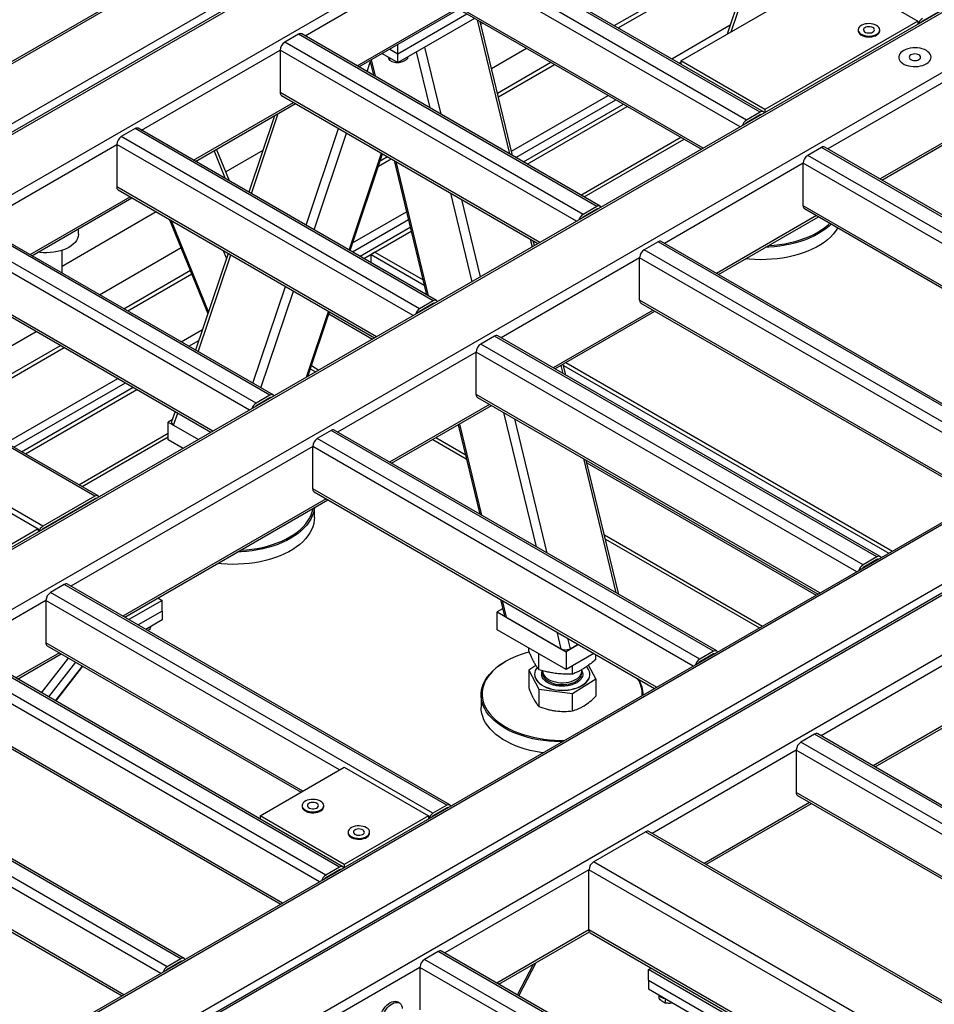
# Model space of a CAD drawing. Header units: millimetres. Extents: x 0 to 841, y 0 to 594.
# Tile 53 of 190: x 682 to 706, y 127 to 153. Entities that reach past the tile are written whole.
import ezdxf

# ---------------------------------------------------------------- set-up
doc = ezdxf.new("R2010")
doc.units = ezdxf.units.MM
doc.layers.add('TRAIT-FORT', color=4, linetype='Continuous', lineweight=25)

msp = doc.modelspace()

# ---------------------------------------------------------------- linework, layer by layer
at = {"layer": 'TRAIT-FORT', "color": 4, "linetype": 'Continuous', "lineweight": 25}
for p, q in [((705.923, 163.81), (659.295, 136.892)), ((703.176, 163.81), (659.295, 138.478)), ((703.004, 163.769), (659.295, 138.536)), ((706.166, 163.728), (659.366, 136.711)), ((659.537, 136.752), (706.166, 163.67)), ((662.285, 136.752), (706.166, 162.084)), ((714.08, 157.334), (670.442, 132.142)), ((714.166, 157.326), (670.528, 132.134)), ((715.54, 156.533), (671.901, 131.341)), ((701.802, 150.328), (693.923, 154.877)), ((701.888, 150.336), (694.008, 154.885)), ((701.438, 150.118), (693.559, 154.667)), ((689.776, 152.343), (693.438, 154.457)), ((701.267, 149.937), (693.438, 154.457)), ((697.945, 152.612), (700.511, 154.094)), ((698.046, 152.554), (700.612, 154.035)), ((699.701, 151.681), (703.741, 154.014)), ((703.741, 154.014), (705.964, 152.731)), ((701.34, 153.615), (700.929, 152.39)), ((701.032, 152.449), (701.41, 153.575)), ((707.459, 153.524), (706.085, 152.731)), ((700.297, 149.377), (693.438, 153.337)), ((693.473, 153.258), (700.247, 149.348)), ((691.15, 151.549), (693.792, 153.075)), ((691.2, 151.52), (693.842, 153.046)), ((692.226, 151.867), (694.054, 152.923)), ((692.226, 151.634), (694.257, 152.806)), ((694.323, 152.768), (695.181, 149.222)), ((695.259, 149.177), (694.401, 152.723)), ((694.484, 152.675), (694.421, 152.638)), ((705.964, 152.731), (701.923, 150.398)), ((705.964, 152.731), (705.964, 152.649)), ((706.095, 152.724), (706.085, 152.73)), ((699.461, 151.738), (701.01, 152.632)), ((704.387, 152.5), (704.387, 152.477)), ((704.958, 152.477), (704.958, 152.5)), ((689.604, 152.384), (689.241, 152.174)), ((697.12, 147.625), (689.241, 152.174)), ((697.484, 147.835), (689.604, 152.384)), ((697.569, 147.844), (689.69, 152.392)), ((685.457, 149.85), (689.119, 151.964)), ((689.119, 151.964), (689.119, 150.844)), ((696.948, 147.444), (689.119, 151.964)), ((692.013, 151.99), (692.226, 151.867)), ((692.226, 151.867), (692.226, 152.112)), ((692.715, 151.917), (693.073, 150.439)), ((692.933, 152.042), (693.361, 150.273)), ((694.701, 151.48), (695.627, 152.015)), ((691.416, 151.396), (691.5, 151.646)), ((691.49, 151.688), (691.584, 151.299)), ((691.524, 151.707), (691.629, 151.273)), ((691.811, 151.873), (692.226, 151.634)), ((692.004, 151.762), (692.004, 151.698)), ((692.226, 151.634), (692.226, 151.867)), ((692.232, 151.638), (692.264, 151.637)), ((692.264, 151.656), (692.264, 151.637)), ((692.486, 151.784), (692.486, 151.736)), ((694.859, 150.831), (696.269, 151.645)), ((699.663, 151.621), (699.701, 151.643)), ((701.923, 150.398), (699.701, 151.681)), ((699.701, 151.681), (699.701, 151.599)), ((707.58, 151.658), (703.59, 149.354)), ((691.206, 151.517), (691.21, 151.526)), ((694.883, 150.728), (696.37, 151.586)), ((728.753, 150.631), (682.124, 123.713)), ((726.005, 150.631), (682.124, 125.299)), ((725.834, 150.59), (682.124, 125.357)), ((695.979, 146.884), (689.119, 150.844)), ((689.155, 150.765), (695.928, 146.855)), ((695.23, 149.295), (697.784, 150.77)), ((695.344, 149.128), (697.986, 150.653)), ((686.831, 149.056), (689.473, 150.582)), ((686.882, 149.027), (689.524, 150.553)), ((695.546, 149.011), (698.188, 150.537)), ((695.647, 148.953), (698.289, 150.478)), ((701.802, 150.328), (701.438, 150.118)), ((701.923, 150.398), (701.923, 150.316)), ((688.967, 150.231), (688.289, 148.215)), ((688.359, 148.175), (689.07, 150.291)), ((701.802, 150.258), (701.438, 150.048)), ((701.812, 150.252), (701.802, 150.258)), ((701.911, 150.311), (701.913, 150.31)), ((707.58, 150.071), (704.964, 148.561)), ((685.286, 149.891), (684.922, 149.681)), ((693.165, 145.342), (685.286, 149.891)), ((693.251, 145.351), (685.372, 149.899)), ((689.804, 147.341), (690.662, 149.895)), ((705.014, 148.532), (707.591, 150.019)), ((692.801, 145.132), (684.922, 149.681)), ((690.013, 147.22), (690.871, 149.775)), ((697.062, 148.137), (699.703, 149.662)), ((697.145, 148.088), (699.787, 149.613)), ((681.139, 147.357), (684.801, 149.471)), ((684.801, 149.471), (684.801, 148.351)), ((692.63, 144.951), (684.801, 149.471)), ((687.678, 148.568), (687.374, 149.312)), ((687.778, 148.51), (687.436, 149.347)), ((688.658, 149.311), (687.681, 148.747)), ((703.418, 149.395), (703.055, 149.185)), ((713.52, 143.563), (703.418, 149.395)), ((713.605, 143.572), (703.504, 149.403)), ((686.926, 149.002), (686.909, 149.043)), ((690.94, 146.684), (691.799, 149.239)), ((690.964, 146.671), (691.823, 149.225)), ((691.713, 148.898), (692.051, 149.093)), ((691.761, 149.042), (691.95, 149.152)), ((692.129, 149.049), (692.987, 145.503)), ((713.156, 143.354), (703.055, 149.185)), ((692.173, 149.023), (693.032, 145.477)), ((702.933, 148.975), (699.271, 146.861)), ((702.933, 147.855), (702.933, 148.975)), ((712.985, 143.173), (702.933, 148.975)), ((691.66, 144.391), (684.801, 148.351)), ((684.837, 148.272), (691.61, 144.362)), ((682.513, 146.563), (685.155, 148.089)), ((682.563, 146.534), (685.205, 148.06)), ((693.618, 148.189), (694.184, 145.848)), ((693.906, 148.023), (694.402, 145.974)), ((697.484, 147.835), (697.12, 147.625)), ((697.484, 147.765), (697.12, 147.555)), ((697.494, 147.759), (697.484, 147.765)), ((712.015, 142.613), (702.933, 147.855)), ((702.969, 147.777), (711.964, 142.584)), ((685.848, 147.689), (683.361, 146.253)), ((686.2, 147.485), (687.212, 145.009)), ((691.026, 146.635), (692.506, 147.49)), ((691.032, 146.872), (692.457, 147.694)), ((703.287, 147.593), (700.645, 146.068)), ((700.695, 146.039), (703.337, 147.564)), ((688.847, 142.849), (680.968, 147.398)), ((688.932, 142.858), (681.053, 147.406)), ((683.789, 147.105), (683.789, 147.242)), ((687.228, 145.056), (686.246, 147.459)), ((691.228, 146.519), (692.556, 147.285)), ((688.312, 142.458), (680.483, 146.978)), ((688.483, 142.639), (680.604, 147.188)), ((691.329, 146.46), (692.58, 147.183)), ((695.726, 146.972), (695.776, 146.767)), ((684.349, 145.504), (686.502, 146.747)), ((695.834, 146.801), (695.803, 146.927)), ((699.1, 146.902), (698.736, 146.692)), ((708.838, 140.861), (698.736, 146.692)), ((709.201, 141.071), (699.1, 146.902)), ((709.287, 141.079), (699.185, 146.91)), ((683.361, 146.074), (683.361, 146.677)), ((687.745, 146.594), (686.887, 144.039)), ((686.956, 143.998), (687.814, 146.553)), ((687.703, 146.469), (687.624, 146.663)), ((691.62, 146.628), (691.519, 146.57)), ((691.519, 146.57), (692.925, 145.758)), ((691.519, 146.351), (691.519, 146.57)), ((691.62, 146.628), (692.893, 145.893)), ((698.615, 146.482), (694.953, 144.368)), ((698.615, 145.362), (698.615, 146.482)), ((708.666, 140.68), (698.615, 146.482)), ((684.99, 145.134), (686.747, 146.148)), ((685.091, 145.075), (686.785, 146.053)), ((720.914, 145.884), (672.094, 117.701)), ((720.914, 145.826), (672.265, 117.742)), ((687.342, 141.898), (680.483, 145.858)), ((680.518, 145.779), (687.291, 141.869)), ((688.401, 143.165), (689.259, 145.719)), ((688.61, 143.044), (689.468, 145.599)), ((693.165, 145.342), (692.801, 145.132)), ((693.165, 145.272), (692.801, 145.062)), ((693.175, 145.266), (693.165, 145.272)), ((707.696, 140.12), (698.615, 145.362)), ((698.65, 145.284), (707.646, 140.091)), ((689.812, 143.324), (690.396, 145.063)), ((689.847, 143.345), (690.42, 145.049)), ((690.403, 144.998), (691.557, 144.332)), ((698.969, 145.1), (696.327, 143.575)), ((696.377, 143.546), (699.019, 145.071)), ((684.225, 140.181), (676.346, 144.73)), ((684.311, 140.19), (676.432, 144.738)), ((679.727, 142.836), (682.672, 144.536)), ((686.505, 144.259), (687.07, 144.585)), ((694.781, 144.409), (694.418, 144.199)), ((704.883, 138.578), (694.781, 144.409)), ((704.969, 138.586), (694.867, 144.418)), ((720.914, 144.24), (675.013, 117.742)), ((680.369, 142.466), (683.314, 144.166)), ((680.47, 142.407), (683.415, 144.107)), ((686.707, 144.142), (686.973, 144.295)), ((704.519, 138.368), (694.418, 144.199)), ((682.851, 139.388), (674.972, 143.937)), ((694.296, 143.989), (690.634, 141.875)), ((694.296, 142.869), (694.296, 143.989)), ((704.348, 138.187), (694.296, 143.989)), ((689.943, 143.63), (690.142, 143.515)), ((696.533, 143.636), (696.584, 143.426)), ((696.662, 143.381), (696.592, 143.67)), ((696.6, 143.636), (705.194, 138.675)), ((696.668, 143.714), (705.295, 138.733)), ((689.916, 143.549), (690.059, 143.467)), ((681.884, 141.591), (684.829, 143.291)), ((682.086, 141.474), (685.031, 143.174)), ((682.288, 141.358), (685.233, 143.058)), ((682.389, 141.299), (685.334, 142.999)), ((688.847, 142.849), (688.483, 142.639)), ((703.378, 137.627), (694.296, 142.869)), ((694.332, 142.791), (703.328, 137.598)), ((688.847, 142.779), (688.483, 142.569)), ((688.857, 142.773), (688.847, 142.779)), ((694.65, 142.607), (692.008, 141.082)), ((692.059, 141.053), (694.701, 142.578)), ((686.342, 142.418), (686.253, 142.152)), ((686.304, 142.058), (686.412, 142.377)), ((695.021, 142.393), (695.879, 138.847)), ((686.268, 142.198), (686.165, 142.138)), ((686.165, 141.671), (686.165, 142.138)), ((686.165, 142.138), (686.961, 141.678)), ((686.304, 142.058), (686.961, 141.678)), ((693.818, 142.069), (694.39, 139.707)), ((693.852, 142.088), (694.434, 139.681)), ((695.309, 142.227), (696.167, 138.681)), ((683.803, 140.483), (686.165, 141.846)), ((683.887, 140.434), (686.165, 141.749)), ((690.463, 141.916), (690.099, 141.706)), ((700.564, 136.085), (690.463, 141.916)), ((700.65, 136.093), (690.549, 141.925)), ((689.978, 141.496), (683.589, 137.808)), ((686.557, 141.445), (686.165, 141.671)), ((689.978, 140.376), (689.978, 141.496)), ((700.029, 135.694), (689.978, 141.496)), ((700.201, 135.875), (690.099, 141.706)), ((693.149, 141.683), (694.036, 141.171)), ((693.233, 141.731), (694.008, 141.283)), ((697.129, 141.176), (697.987, 137.63)), ((698.065, 137.586), (697.206, 141.131)), ((697.224, 141.06), (703.275, 137.567)), ((680.508, 140.601), (682.73, 139.318)), ((699.059, 135.134), (689.978, 140.376)), ((690.014, 140.298), (699.009, 135.105)), ((684.225, 140.181), (682.851, 139.388)), ((684.225, 140.111), (682.851, 139.318)), ((684.236, 140.105), (684.225, 140.111)), ((690.332, 140.114), (684.963, 137.014)), ((685.013, 136.985), (690.382, 140.085)), ((690.025, 139.618), (690.025, 139.879)), ((682.73, 139.318), (679.094, 137.219)), ((682.73, 139.318), (682.73, 139.236)), ((682.862, 139.312), (682.851, 139.318)), ((697.683, 139.162), (701.86, 136.751)), ((697.71, 139.05), (701.777, 136.702)), ((704.883, 138.578), (704.519, 138.368)), ((704.883, 138.508), (704.519, 138.298)), ((704.893, 138.502), (704.883, 138.508)), ((683.417, 137.849), (683.053, 137.639)), ((693.519, 132.017), (683.417, 137.849)), ((693.604, 132.026), (683.503, 137.857)), ((693.155, 131.807), (683.053, 137.639)), ((682.932, 137.429), (680.76, 136.175)), ((682.932, 137.429), (682.932, 136.309)), ((690.69, 132.95), (682.932, 137.429)), ((686.003, 137.428), (685.124, 136.921)), ((685.892, 137.493), (686.003, 137.428)), ((686.003, 137.149), (686.003, 137.428)), ((694.935, 137.457), (695.034, 137.048)), ((694.979, 137.431), (695.086, 136.988)), ((686.003, 137.149), (685.367, 136.781)), ((686.003, 137.149), (686.003, 136.915)), ((694.995, 137.206), (694.852, 137.123)), ((694.852, 136.656), (694.852, 137.123)), ((694.852, 137.123), (696.67, 136.073)), ((686.003, 136.915), (685.569, 136.664)), ((695.086, 136.988), (696.531, 136.154)), ((685.676, 136.662), (685.616, 136.637)), ((685.676, 136.726), (685.676, 136.662)), ((696.67, 135.607), (694.852, 136.656)), ((696.424, 136.597), (696.531, 136.154)), ((689.72, 132.39), (682.932, 136.309)), ((696.712, 136.431), (696.78, 136.15)), ((690.69, 130.384), (680.589, 136.216)), ((690.776, 130.393), (680.674, 136.224)), ((683.286, 136.047), (682.134, 135.382)), ((682.968, 136.23), (689.67, 132.361)), ((695.684, 136.098), (695.684, 136.176)), ((697.001, 136.264), (696.67, 136.073)), ((696.67, 136.073), (696.67, 135.607)), ((697.405, 136.031), (696.67, 135.607)), ((696.78, 136.15), (696.989, 136.271)), ((700.564, 136.085), (700.201, 135.875)), ((707.398, 136.157), (703.408, 133.854)), ((690.155, 129.993), (680.104, 135.796)), ((690.327, 130.174), (680.225, 136.006)), ((682.184, 135.353), (683.336, 136.018)), ((682.817, 134.987), (683.529, 135.906)), ((683.006, 134.878), (683.718, 135.797)), ((695.074, 135.816), (695.054, 135.804)), ((695.954, 135.598), (695.954, 136.02)), ((697.454, 135.868), (697.454, 136.002)), ((700.564, 136.015), (700.201, 135.805)), ((700.575, 136.009), (700.564, 136.015)), ((683.184, 134.776), (683.896, 135.695)), ((683.191, 134.771), (683.903, 135.69)), ((695.877, 135.709), (695.684, 135.588)), ((695.684, 135.588), (695.954, 135.088)), ((695.684, 135.588), (695.684, 135.126)), ((696.055, 135.57), (696.055, 135.552)), ((696.839, 135.483), (696.839, 135.704)), ((697.084, 135.552), (697.084, 135.598)), ((697.084, 135.577), (697.088, 135.571)), ((697.454, 135.358), (697.262, 135.715)), ((695.839, 135.478), (695.839, 135.473)), ((696.839, 134.973), (697.454, 135.358)), ((697.299, 135.473), (697.299, 135.478)), ((697.454, 135.358), (697.454, 134.896)), ((695.954, 135.088), (696.839, 134.973)), ((695.954, 135.088), (695.954, 134.626)), ((694.426, 134.93), (694.426, 134.603)), ((696.839, 134.511), (696.839, 134.973)), ((707.752, 134.775), (704.782, 133.061)), ((704.832, 133.032), (707.802, 134.746)), ((689.185, 129.434), (680.104, 134.676)), ((680.139, 134.598), (689.135, 129.405)), ((686.498, 127.964), (676.397, 133.796)), ((686.584, 127.973), (676.482, 133.804)), ((703.236, 133.895), (702.873, 133.685)), ((714.792, 126.804), (702.873, 133.685)), ((715.156, 127.014), (703.236, 133.895)), ((715.242, 127.022), (703.322, 133.903)), ((686.134, 127.754), (676.033, 133.586)), ((702.751, 133.475), (698.943, 131.276)), ((702.751, 133.475), (702.751, 132.355)), ((714.621, 126.623), (702.751, 133.475)), ((685.963, 127.573), (675.912, 133.376)), ((688.589, 131.737), (690.811, 133.02)), ((690.811, 133.02), (693.034, 131.737)), ((684.993, 127.013), (675.912, 132.256)), ((675.947, 132.178), (684.943, 126.984)), ((713.651, 126.063), (702.751, 132.355)), ((702.787, 132.277), (713.601, 126.034)), ((689.699, 132.009), (689.699, 131.985)), ((690.271, 131.985), (690.271, 132.009)), ((693.519, 132.017), (693.155, 131.807)), ((693.519, 131.947), (693.155, 131.737)), ((693.529, 131.941), (693.519, 131.947)), ((703.105, 132.093), (700.317, 130.483)), ((700.367, 130.454), (703.156, 132.064)), ((688.589, 131.737), (688.589, 131.655)), ((690.811, 130.454), (688.589, 131.737)), ((693.034, 131.737), (690.811, 130.454)), ((693.034, 131.737), (693.034, 131.655)), ((690.912, 131.309), (690.912, 131.285)), ((691.483, 131.285), (691.483, 131.309)), ((697.398, 130.524), (698.771, 131.317)), ((710.691, 124.436), (698.771, 131.317)), ((710.777, 124.445), (698.857, 131.326)), ((690.69, 130.384), (690.327, 130.174)), ((690.69, 130.314), (690.327, 130.104)), ((690.701, 130.308), (690.69, 130.314)), ((690.8, 130.368), (690.802, 130.367)), ((690.811, 130.454), (690.811, 130.372)), ((697.276, 130.314), (693.468, 128.116)), ((697.276, 128.728), (697.276, 130.314)), ((709.146, 123.462), (697.276, 130.314)), ((709.317, 123.643), (697.398, 130.524)), ((697.276, 128.728), (694.842, 127.322)), ((694.892, 127.293), (697.287, 128.676)), ((707.772, 122.669), (697.276, 128.728)), ((697.312, 128.649), (707.722, 122.64)), ((686.498, 127.964), (686.134, 127.754)), ((693.296, 128.157), (692.933, 127.947)), ((705.216, 121.276), (693.296, 128.157)), ((705.302, 121.284), (693.382, 128.165)), ((686.498, 127.894), (686.134, 127.684)), ((686.508, 127.888), (686.498, 127.894)), ((692.812, 127.737), (688.821, 125.433)), ((692.812, 127.737), (692.812, 126.617)), ((704.681, 120.885), (692.812, 127.737)), ((704.853, 121.066), (692.933, 127.947)), ((695.389, 127.007), (695.812, 127.824)), ((695.425, 126.986), (695.879, 127.863)), ((698.852, 127.678), (698.923, 127.719)), ((703.297, 125.112), (698.852, 127.678)), ((698.852, 127.398), (698.852, 127.678)), ((698.852, 127.398), (703.297, 124.832)), ((698.852, 127.398), (698.852, 127.165)), ((698.852, 127.165), (703.297, 124.599)), ((699.12, 126.998), (699.12, 126.921)), ((692.267, 126.794), (692.216, 126.823)), ((699.292, 126.911), (699.292, 126.793))]:
    msp.add_line(p, q, dxfattribs=at)
at = {"layer": 'TRAIT-FORT', "color": 4, "linetype": 'Continuous', "lineweight": 25, "flags": 128}
for points in [[(704.387, 152.477), (704.389, 152.457), (704.401, 152.427), (704.422, 152.398), (704.452, 152.372), (704.491, 152.35), (704.536, 152.332), (704.586, 152.32), (704.639, 152.313), (704.693, 152.313), (704.747, 152.318), (704.798, 152.329), (704.844, 152.345), (704.884, 152.366), (704.917, 152.391), (704.94, 152.419), (704.955, 152.45), (704.958, 152.477)], [(704.875, 152.617), (704.833, 152.637), (704.785, 152.652), (704.733, 152.662), (704.68, 152.665), (704.625, 152.663), (704.573, 152.655), (704.524, 152.641), (704.481, 152.622), (704.444, 152.599), (704.416, 152.572), (704.397, 152.543), (704.388, 152.512), (704.389, 152.481), (704.401, 152.45), (704.422, 152.421), (704.452, 152.395), (704.491, 152.373), (704.536, 152.356), (704.586, 152.343), (704.639, 152.337), (704.693, 152.336), (704.747, 152.341), (704.798, 152.352), (704.844, 152.368), (704.884, 152.389), (704.917, 152.415), (704.94, 152.443), (704.955, 152.473), (704.958, 152.504), (704.952, 152.535), (704.935, 152.565), (704.909, 152.593), (704.875, 152.617)], [(704.776, 152.56), (704.744, 152.574), (704.707, 152.582), (704.668, 152.584), (704.629, 152.581), (704.593, 152.571), (704.563, 152.556), (704.541, 152.537), (704.529, 152.515), (704.528, 152.492), (704.537, 152.47), (704.557, 152.45), (704.585, 152.433), (704.619, 152.422), (704.658, 152.417), (704.698, 152.417), (704.735, 152.424), (704.769, 152.437), (704.795, 152.454), (704.812, 152.475), (704.818, 152.498), (704.814, 152.52), (704.8, 152.542), (704.776, 152.56)], [(706.188, 151.952), (706.138, 151.977), (706.082, 151.997), (706.022, 152.012), (705.958, 152.021), (705.893, 152.025), (705.828, 152.022), (705.763, 152.015), (705.702, 152.001), (705.645, 151.982), (705.594, 151.959), (705.549, 151.931), (705.512, 151.9), (705.484, 151.865), (705.466, 151.829), (705.457, 151.791), (705.458, 151.754), (705.47, 151.716), (705.491, 151.68), (705.521, 151.647), (705.56, 151.616), (705.606, 151.589), (705.659, 151.567), (705.717, 151.55), (705.779, 151.538), (705.844, 151.531), (705.91, 151.53), (705.975, 151.535), (706.038, 151.546), (706.097, 151.562), (706.151, 151.583), (706.199, 151.609), (706.24, 151.639), (706.273, 151.672), (706.296, 151.707), (706.31, 151.744), (706.313, 151.782), (706.307, 151.82), (706.291, 151.856), (706.265, 151.891), (706.231, 151.923), (706.188, 151.952)], [(706.188, 151.952), (706.138, 151.977), (706.082, 151.997), (706.022, 152.012), (705.958, 152.021), (705.893, 152.025), (705.828, 152.022), (705.763, 152.015), (705.702, 152.001), (705.645, 151.982), (705.594, 151.959), (705.549, 151.931), (705.512, 151.9), (705.484, 151.865), (705.466, 151.829), (705.457, 151.791), (705.458, 151.754), (705.47, 151.716), (705.491, 151.68), (705.521, 151.647), (705.56, 151.616), (705.606, 151.589), (705.659, 151.567), (705.717, 151.55), (705.779, 151.538), (705.844, 151.531), (705.91, 151.53), (705.975, 151.535), (706.038, 151.546), (706.097, 151.562), (706.151, 151.583), (706.199, 151.609), (706.24, 151.639), (706.273, 151.672), (706.296, 151.707), (706.31, 151.744), (706.313, 151.782), (706.307, 151.82), (706.291, 151.856), (706.265, 151.891), (706.231, 151.923), (706.188, 151.952)], [(705.991, 151.839), (705.96, 151.852), (705.924, 151.861), (705.885, 151.864), (705.846, 151.861), (705.81, 151.852), (705.779, 151.839), (705.755, 151.821), (705.74, 151.8), (705.735, 151.777), (705.74, 151.755), (705.755, 151.734), (705.779, 151.716), (705.81, 151.702), (705.846, 151.694), (705.885, 151.691), (705.924, 151.694), (705.96, 151.702), (705.991, 151.716), (706.015, 151.734), (706.03, 151.755), (706.035, 151.777), (706.03, 151.8), (706.015, 151.821), (705.991, 151.839)], [(703.851, 147.268), (703.845, 147.258), (703.792, 147.179), (703.729, 147.101), (703.657, 147.027), (703.576, 146.955), (703.487, 146.887), (703.39, 146.823), (703.286, 146.762), (703.174, 146.706), (703.056, 146.654), (702.932, 146.608), (702.803, 146.566), (702.669, 146.53), (702.532, 146.499), (702.39, 146.473), (702.247, 146.453), (702.101, 146.439), (701.953, 146.431), (701.806, 146.429), (701.658, 146.432), (701.511, 146.442), (701.411, 146.452)], [(703.674, 147.37), (703.618, 147.317), (703.533, 147.247), (703.44, 147.181), (703.339, 147.118), (703.231, 147.06), (703.116, 147.006), (702.995, 146.957), (702.868, 146.913), (702.737, 146.874), (702.601, 146.84), (702.461, 146.812), (702.319, 146.789), (702.174, 146.772), (702.027, 146.761), (701.94, 146.757)], [(702.015, 146.8), (702.024, 146.801), (702.169, 146.812), (702.312, 146.828), (702.453, 146.851), (702.591, 146.879), (702.725, 146.912), (702.854, 146.951), (702.979, 146.994), (703.099, 147.043), (703.212, 147.096), (703.318, 147.153), (703.418, 147.215), (703.51, 147.281), (703.594, 147.35), (703.638, 147.39)], [(683.789, 147.105), (683.789, 147.092), (683.782, 147.038), (683.764, 146.986), (683.737, 146.935), (683.7, 146.885), (683.654, 146.839), (683.6, 146.795), (683.538, 146.755), (683.469, 146.72), (683.394, 146.688), (683.313, 146.662), (683.228, 146.641), (683.139, 146.625), (683.048, 146.615), (682.955, 146.611), (682.863, 146.612), (682.771, 146.619), (682.721, 146.626)], [(690.022, 139.877), (690.015, 139.829), (689.996, 139.744), (689.967, 139.66), (689.928, 139.578), (689.88, 139.497), (689.821, 139.419), (689.754, 139.343), (689.678, 139.27), (689.593, 139.2), (689.499, 139.134), (689.399, 139.071), (689.291, 139.013), (689.176, 138.959), (689.055, 138.91), (688.928, 138.865), (688.797, 138.826), (688.661, 138.793), (688.521, 138.764), (688.379, 138.742), (688.234, 138.725), (688.087, 138.714), (688, 138.71)], [(688.074, 138.753), (688.084, 138.753), (688.229, 138.764), (688.372, 138.781), (688.513, 138.803), (688.651, 138.831), (688.785, 138.865), (688.914, 138.903), (689.039, 138.947), (689.159, 138.995), (689.272, 139.048), (689.378, 139.106), (689.478, 139.168), (689.57, 139.233), (689.654, 139.302), (689.729, 139.374), (689.796, 139.449), (689.853, 139.527), (689.901, 139.606), (689.94, 139.688), (689.968, 139.77), (689.987, 139.854), (689.988, 139.857)], [(690.025, 139.618), (690.021, 139.545), (690.007, 139.46), (689.983, 139.375), (689.949, 139.292), (689.905, 139.211), (689.852, 139.131), (689.789, 139.054), (689.717, 138.979), (689.636, 138.908), (689.547, 138.84), (689.45, 138.775), (689.345, 138.715), (689.234, 138.659), (689.116, 138.607), (688.992, 138.56), (688.863, 138.519), (688.729, 138.482), (688.592, 138.451), (688.45, 138.426), (688.306, 138.406), (688.161, 138.392), (688.013, 138.384), (687.865, 138.381), (687.718, 138.385), (687.571, 138.394), (687.471, 138.404)], [(694.882, 135.692), (694.977, 135.758), (695.054, 135.804)], [(696.563, 133.693), (696.515, 133.693), (696.367, 133.698), (696.22, 133.709), (696.075, 133.726), (695.933, 133.749), (695.793, 133.777), (695.657, 133.811), (695.526, 133.85), (695.399, 133.894), (695.278, 133.943), (695.163, 133.997), (695.055, 134.055), (694.954, 134.117), (694.861, 134.183), (694.775, 134.253), (694.699, 134.326), (694.631, 134.402), (694.573, 134.481), (694.524, 134.561), (694.485, 134.644), (694.455, 134.727), (694.436, 134.812), (694.427, 134.897), (694.428, 134.983), (694.44, 135.068), (694.461, 135.152), (694.493, 135.236), (694.535, 135.318), (694.586, 135.398), (694.646, 135.476), (694.716, 135.551), (694.795, 135.623), (694.882, 135.692)], [(694.904, 135.706), (694.818, 135.637), (694.741, 135.566), (694.672, 135.492), (694.612, 135.415), (694.562, 135.336), (694.521, 135.255), (694.49, 135.173), (694.468, 135.089), (694.457, 135.005), (694.456, 134.921), (694.465, 134.837), (694.484, 134.753), (694.512, 134.671), (694.551, 134.59), (694.599, 134.51), (694.657, 134.433), (694.724, 134.358), (694.799, 134.286), (694.883, 134.217), (694.975, 134.151), (695.075, 134.09), (695.182, 134.032), (695.295, 133.979), (695.415, 133.931), (695.539, 133.887), (695.669, 133.849), (695.803, 133.816), (695.941, 133.788), (696.082, 133.766), (696.225, 133.749), (696.37, 133.738), (696.516, 133.733), (696.633, 133.733)], [(695.909, 135.657), (695.883, 135.623), (695.859, 135.575), (695.844, 135.526), (695.839, 135.476), (695.845, 135.426), (695.861, 135.377), (695.886, 135.329), (695.922, 135.283), (695.966, 135.241), (696.019, 135.201), (696.08, 135.165), (696.147, 135.134), (696.221, 135.108), (696.299, 135.087), (696.381, 135.071), (696.466, 135.061), (696.552, 135.057), (696.638, 135.059), (696.724, 135.066), (696.807, 135.08), (696.887, 135.099), (696.963, 135.123), (697.033, 135.152), (697.096, 135.186), (697.152, 135.224), (697.2, 135.266), (697.239, 135.31), (697.269, 135.357), (697.289, 135.406), (697.298, 135.456), (697.298, 135.506), (697.287, 135.555), (697.266, 135.604), (697.266, 135.604)], [(696.055, 135.552), (696.057, 135.524), (696.069, 135.484), (696.09, 135.444), (696.121, 135.407), (696.16, 135.372), (696.208, 135.341), (696.262, 135.314), (696.322, 135.292), (696.388, 135.274), (696.456, 135.262), (696.527, 135.256), (696.599, 135.256), (696.67, 135.261), (696.739, 135.272), (696.805, 135.288), (696.867, 135.31), (696.922, 135.336), (696.971, 135.366), (697.012, 135.4), (697.044, 135.437), (697.067, 135.477), (697.08, 135.517), (697.084, 135.552)], [(696.057, 135.527), (696.055, 135.505), (696.059, 135.464), (696.073, 135.423), (696.097, 135.384), (696.13, 135.347), (696.171, 135.313), (696.221, 135.283), (696.277, 135.257), (696.338, 135.236), (696.405, 135.22), (696.474, 135.21), (696.545, 135.205), (696.617, 135.206), (696.688, 135.213), (696.756, 135.225), (696.821, 135.243), (696.881, 135.265), (696.935, 135.293), (696.982, 135.324), (697.021, 135.359), (697.05, 135.397), (697.071, 135.436), (697.082, 135.477), (697.083, 135.519), (697.082, 135.527)], [(697.266, 135.604), (697.236, 135.65), (697.213, 135.678)], [(695.839, 135.473), (695.839, 135.471), (695.845, 135.421), (695.861, 135.372), (695.886, 135.324), (695.922, 135.279), (695.966, 135.236), (696.019, 135.196), (696.08, 135.161), (696.147, 135.13), (696.221, 135.103), (696.299, 135.082), (696.381, 135.066), (696.466, 135.056), (696.552, 135.052), (696.638, 135.054), (696.724, 135.062), (696.807, 135.075), (696.887, 135.094), (696.963, 135.118), (697.033, 135.148), (697.096, 135.182), (697.152, 135.22), (697.2, 135.261), (697.239, 135.306), (697.269, 135.353), (697.289, 135.401), (697.298, 135.451), (697.299, 135.473)], [(696.059, 133.402), (696.004, 133.41), (695.862, 133.435), (695.725, 133.466), (695.591, 133.503), (695.462, 133.544), (695.338, 133.591), (695.22, 133.642), (695.108, 133.699), (695.003, 133.759), (694.906, 133.823), (694.817, 133.891), (694.736, 133.963), (694.664, 134.037), (694.601, 134.115), (694.547, 134.194), (694.503, 134.276), (694.469, 134.359), (694.445, 134.443), (694.43, 134.528), (694.426, 134.603)], [(690.187, 132.125), (690.145, 132.145), (690.098, 132.16), (690.046, 132.17), (689.992, 132.173), (689.938, 132.171), (689.885, 132.163), (689.836, 132.149), (689.793, 132.131), (689.756, 132.107), (689.728, 132.081), (689.709, 132.051), (689.7, 132.02), (689.701, 131.989), (689.713, 131.958), (689.734, 131.929), (689.765, 131.904), (689.803, 131.881), (689.848, 131.864), (689.898, 131.851), (689.951, 131.845), (690.006, 131.844), (690.059, 131.849), (690.11, 131.86), (690.156, 131.877), (690.197, 131.898), (690.229, 131.923), (690.253, 131.951), (690.267, 131.981), (690.271, 132.012), (690.264, 132.044), (690.248, 132.073), (690.222, 132.101), (690.187, 132.125)], [(689.699, 131.985), (689.701, 131.966), (689.713, 131.935), (689.734, 131.906), (689.765, 131.88), (689.803, 131.858), (689.848, 131.84), (689.898, 131.828), (689.951, 131.821), (690.006, 131.821), (690.059, 131.826), (690.11, 131.837), (690.156, 131.853), (690.197, 131.874), (690.229, 131.899), (690.253, 131.928), (690.267, 131.958), (690.271, 131.985)], [(690.088, 132.068), (690.057, 132.082), (690.02, 132.09), (689.98, 132.093), (689.941, 132.089), (689.905, 132.079), (689.875, 132.064), (689.854, 132.045), (689.842, 132.023), (689.84, 132), (689.85, 131.978), (689.869, 131.958), (689.897, 131.942), (689.932, 131.93), (689.97, 131.925), (690.01, 131.926), (690.048, 131.933), (690.081, 131.945), (690.107, 131.962), (690.124, 131.983), (690.131, 132.006), (690.127, 132.028), (690.112, 132.05), (690.088, 132.068)], [(691.399, 131.425), (691.357, 131.445), (691.31, 131.46), (691.258, 131.47), (691.204, 131.474), (691.15, 131.471), (691.097, 131.463), (691.049, 131.45), (691.005, 131.431), (690.969, 131.408), (690.94, 131.381), (690.921, 131.351), (690.912, 131.321), (690.914, 131.289), (690.925, 131.259), (690.947, 131.23), (690.977, 131.204), (691.015, 131.182), (691.06, 131.164), (691.11, 131.152), (691.163, 131.145), (691.218, 131.144), (691.271, 131.149), (691.322, 131.16), (691.369, 131.177), (691.409, 131.198), (691.441, 131.223), (691.465, 131.251), (691.479, 131.281), (691.483, 131.313), (691.477, 131.344), (691.46, 131.374), (691.434, 131.401), (691.399, 131.425)], [(691.3, 131.368), (691.269, 131.382), (691.232, 131.39), (691.192, 131.393), (691.153, 131.389), (691.117, 131.379), (691.088, 131.364), (691.066, 131.345), (691.054, 131.323), (691.052, 131.3), (691.062, 131.278), (691.081, 131.258), (691.109, 131.242), (691.144, 131.231), (691.182, 131.225), (691.222, 131.226), (691.26, 131.233), (691.293, 131.245), (691.319, 131.263), (691.336, 131.283), (691.343, 131.306), (691.339, 131.329), (691.324, 131.35), (691.3, 131.368)], [(690.912, 131.285), (690.914, 131.266), (690.925, 131.235), (690.947, 131.206), (690.977, 131.18), (691.015, 131.158), (691.06, 131.141), (691.11, 131.128), (691.163, 131.122), (691.218, 131.121), (691.271, 131.126), (691.322, 131.137), (691.369, 131.153), (691.409, 131.174), (691.441, 131.2), (691.465, 131.228), (691.479, 131.258), (691.483, 131.285)], [(691.752, 126.361), (691.76, 126.417), (691.775, 126.475), (691.797, 126.533), (691.825, 126.59), (691.858, 126.644), (691.896, 126.694), (691.938, 126.738), (691.981, 126.776), (692.026, 126.805), (692.071, 126.826), (692.115, 126.838), (692.156, 126.841), (692.193, 126.833), (692.216, 126.823)], [(691.803, 126.332), (691.81, 126.388), (691.825, 126.445), (691.847, 126.504), (691.875, 126.56), (691.909, 126.615), (691.947, 126.665), (691.988, 126.709), (692.032, 126.746), (692.077, 126.776), (692.122, 126.797), (692.165, 126.809), (692.206, 126.811), (692.244, 126.804), (692.277, 126.787), (692.304, 126.762), (692.325, 126.728), (692.339, 126.687), (692.345, 126.653)]]:
    msp.add_lwpolyline(points, dxfattribs=at)
at = {"layer": 'TRAIT-FORT', "color": 4, "linetype": 'Continuous', "lineweight": 25}
for centre, radius, start, end in [((706.228, 152.578), 0.265, 122.6962, 163.029), ((706.147, 152.63), 0.118, 121.6608, 144.2411), ((689.383, 151.952), 0.263, 122.6055, 177.3945), ((689.655, 152.314), 0.0862, 65.6929, 125.6176), ((689.201, 150.834), 0.0822, 172.7442, 235.9436), ((701.849, 150.271), 0.0741, 33.1661, 129.6675), ((701.581, 149.895), 0.265, 122.6962, 163.029), ((701.828, 150.219), 0.0473, 81.0531, 124.1615), ((685.336, 149.821), 0.0862, 65.6929, 125.6176), ((701.5, 149.947), 0.118, 121.6608, 144.2411), ((685.064, 149.459), 0.263, 122.6055, 177.3945), ((703.468, 149.325), 0.0862, 65.6929, 125.6176), ((703.196, 148.963), 0.263, 122.6055, 177.3945), ((684.883, 148.341), 0.0822, 172.7442, 235.9436), ((697.531, 147.778), 0.0739, 31.4558, 129.7085), ((697.51, 147.726), 0.0473, 81.0531, 124.1615), ((703.017, 147.846), 0.0845, 173.7012, 234.9867), ((697.263, 147.402), 0.265, 122.6962, 163.029), ((697.182, 147.454), 0.118, 121.6608, 144.2411), ((698.878, 146.47), 0.263, 122.6055, 177.3945), ((699.15, 146.832), 0.0862, 65.6929, 125.6176), ((692.945, 144.909), 0.265, 122.6962, 163.029), ((693.212, 145.285), 0.0739, 31.4558, 129.7085), ((693.192, 145.233), 0.0473, 81.0531, 124.1615), ((698.699, 145.353), 0.0845, 173.7012, 234.9867), ((692.864, 144.961), 0.118, 121.6608, 144.2411), ((694.832, 144.339), 0.0862, 65.6929, 125.6176), ((694.56, 143.977), 0.263, 122.6055, 177.3945), ((688.894, 142.792), 0.0739, 31.4558, 129.7085), ((688.873, 142.74), 0.0473, 81.0531, 124.1615), ((694.38, 142.86), 0.0845, 173.7012, 234.9867), ((688.626, 142.416), 0.265, 122.6962, 163.029), ((688.545, 142.468), 0.118, 121.6608, 144.2411), ((690.513, 141.846), 0.0862, 65.6929, 125.6176), ((690.241, 141.484), 0.263, 122.6055, 177.3945), ((684.273, 140.124), 0.0739, 31.4558, 129.7085), ((690.062, 140.367), 0.0845, 173.7012, 234.9867), ((684.252, 140.072), 0.0473, 81.0531, 124.1615), ((682.995, 139.165), 0.265, 122.6962, 163.029), ((682.914, 139.217), 0.118, 121.6608, 144.2411), ((704.662, 138.145), 0.265, 122.6962, 163.029), ((704.93, 138.521), 0.0739, 31.4558, 129.7085), ((704.909, 138.468), 0.0473, 81.0531, 124.1615), ((704.581, 138.197), 0.118, 121.6608, 144.2411), ((683.467, 137.779), 0.0862, 65.6929, 125.6176), ((683.195, 137.417), 0.263, 122.6055, 177.3945), ((683.014, 136.299), 0.0822, 172.7442, 235.9436), ((696.235, 133.826), 2.303, 103.4905, 125.2931), ((700.612, 136.028), 0.0739, 31.4558, 129.7085), ((700.591, 135.975), 0.0473, 81.0531, 124.1615), ((700.344, 135.652), 0.265, 122.6962, 163.029), ((700.263, 135.704), 0.118, 121.6608, 144.2411), ((697.902, 134.944), 0.781, 357.999, 32.5671), ((697.913, 134.917), 0.799, 1.1696, 32.7913), ((703.015, 133.463), 0.263, 122.6055, 177.3945), ((703.287, 133.825), 0.0862, 65.6929, 125.6176), ((702.833, 132.345), 0.0822, 172.7442, 235.9436), ((693.566, 131.96), 0.0739, 31.4558, 129.7085), ((693.545, 131.908), 0.0473, 81.0531, 124.1615), ((693.298, 131.584), 0.265, 122.6962, 163.029), ((693.217, 131.636), 0.118, 121.6608, 144.2411), ((698.822, 131.247), 0.0862, 65.6929, 125.6176), ((690.738, 130.327), 0.0741, 33.1661, 129.6675), ((690.717, 130.275), 0.0473, 81.0531, 124.1615), ((697.54, 130.302), 0.263, 122.6055, 177.3945), ((690.47, 129.951), 0.265, 122.6962, 163.029), ((690.389, 130.004), 0.118, 121.6608, 144.2411), ((697.36, 128.719), 0.0845, 173.7012, 234.9867), ((686.545, 127.907), 0.0739, 31.4558, 129.7085), ((693.347, 128.087), 0.0862, 65.6929, 125.6176), ((686.278, 127.531), 0.265, 122.6962, 163.029), ((686.525, 127.855), 0.0473, 81.0531, 124.1615), ((693.075, 127.725), 0.263, 122.6055, 177.3945), ((686.197, 127.584), 0.118, 121.6608, 144.2411), ((699.326, 127.193), 0.282, 217.7627, 262.2427)]:
    msp.add_arc(centre, radius, start, end, dxfattribs=at)
for centre, start_param, end_param in [((686.425, 142.127), 2.977016, 3.977018), ((695.208, 137.058), 3.306169, 3.977018), ((696.652, 136.224), 3.977018, 5.547814)]:
    msp.add_ellipse(centre, major_axis=(0.176, -0.008), ratio=0.575839, start_param=start_param, end_param=end_param, dxfattribs=at)
for points, knots in [([(692.004, 151.698), (692.001, 151.707), (691.994, 151.725), (691.987, 151.752), (691.983, 151.772), (691.982, 151.775)], [0, 0, 0, 0, 0.455303, 0.920479, 1, 1, 1, 1]), ([(692.004, 151.698), (692.027, 151.687), (692.073, 151.666), (692.14, 151.647), (692.189, 151.639), (692.213, 151.638), (692.218, 151.638)], [0, 0, 0, 0, 0.322566, 0.652127, 0.93299, 1, 1, 1, 1]), ([(692.486, 151.736), (692.457, 151.717), (692.411, 151.684), (692.343, 151.655), (692.298, 151.642), (692.272, 151.638), (692.264, 151.637)], [0, 0, 0, 0, 0.385549, 0.637642, 0.896546, 1, 1, 1, 1]), ([(685.676, 136.662), (685.679, 136.671), (685.687, 136.689), (685.696, 136.717), (685.701, 136.737), (685.702, 136.741)], [0, 0, 0, 0, 0.4429648, 0.8955352, 1, 1, 1, 1]), ([(695.954, 135.598), (695.936, 135.622), (695.902, 135.668), (695.852, 135.748), (695.807, 135.829), (695.766, 135.912), (695.726, 135.999), (695.699, 136.064), (695.684, 136.098)], [0, 0, 0, 0, 0.202068, 0.3827, 0.555315, 0.692992, 0.838894, 1, 1, 1, 1]), ([(697.454, 135.868), (697.413, 135.833), (697.336, 135.767), (697.221, 135.683), (697.12, 135.617), (697.026, 135.565), (696.934, 135.521), (696.872, 135.496), (696.839, 135.483)], [0, 0, 0, 0, 0.202068, 0.3827, 0.555315, 0.692992, 0.838894, 1, 1, 1, 1]), ([(696.839, 135.483), (696.78, 135.481), (696.668, 135.479), (696.504, 135.487), (696.358, 135.504), (696.222, 135.529), (696.091, 135.559), (696.001, 135.584), (695.954, 135.598)], [0, 0, 0, 0, 0.202068, 0.3827, 0.555315, 0.692992, 0.838894, 1, 1, 1, 1]), ([(696.051, 135.385), (696.043, 135.403), (696.026, 135.442), (696.026, 135.502), (696.035, 135.547), (696.05, 135.568), (696.052, 135.571)], [0, 0, 0, 0, 0.303397, 0.624967, 0.959906, 1, 1, 1, 1]), ([(697.088, 135.571), (697.096, 135.553), (697.113, 135.515), (697.114, 135.454), (697.095, 135.391), (697.053, 135.332), (697.002, 135.287), (696.952, 135.255), (696.898, 135.227), (696.826, 135.2), (696.732, 135.177), (696.632, 135.165), (696.527, 135.164), (696.419, 135.175), (696.315, 135.199), (696.237, 135.229), (696.183, 135.257), (696.135, 135.288), (696.086, 135.33), (696.063, 135.367), (696.051, 135.385)], [0, 0, 0, 0, 0.058248, 0.119986, 0.18429, 0.249959, 0.315627, 0.347816, 0.380014, 0.441752, 0.5, 0.558248, 0.619986, 0.68429, 0.749959, 0.815627, 0.847816, 0.880014, 0.941752, 1, 1, 1, 1]), ([(695.684, 135.126), (695.706, 135.069), (695.739, 134.985), (695.785, 134.885), (695.808, 134.84), (695.819, 134.818)], [0, 0, 0, 0, 0.495251, 0.746818, 1, 1, 1, 1]), ([(695.819, 134.818), (695.842, 134.779), (695.888, 134.7), (695.932, 134.651), (695.954, 134.626)], [0, 0, 0, 0, 0.494511, 1, 1, 1, 1]), ([(697.147, 134.646), (697.198, 134.681), (697.303, 134.752), (697.403, 134.847), (697.454, 134.896)], [0, 0, 0, 0, 0.494511, 1, 1, 1, 1]), ([(695.954, 134.626), (696.026, 134.601), (696.134, 134.563), (696.283, 134.528), (696.359, 134.516), (696.397, 134.511)], [0, 0, 0, 0, 0.495251, 0.746818, 1, 1, 1, 1]), ([(696.397, 134.511), (696.471, 134.504), (696.621, 134.49), (696.766, 134.504), (696.839, 134.511)], [0, 0, 0, 0, 0.494511, 1, 1, 1, 1]), ([(696.839, 134.511), (696.889, 134.526), (696.965, 134.55), (697.068, 134.599), (697.121, 134.63), (697.147, 134.646)], [0, 0, 0, 0, 0.495251, 0.746818, 1, 1, 1, 1]), ([(699.292, 126.793), (699.27, 126.803), (699.234, 126.818), (699.182, 126.858), (699.146, 126.892), (699.126, 126.915), (699.12, 126.921)], [0, 0, 0, 0, 0.385549, 0.637642, 0.896546, 1, 1, 1, 1]), ([(699.492, 126.796), (699.468, 126.792), (699.423, 126.784), (699.356, 126.785), (699.314, 126.791), (699.292, 126.793)], [0, 0, 0, 0, 0.350796, 0.672423, 1, 1, 1, 1])]:
    msp.add_open_spline(points, degree=3, knots=knots, dxfattribs=at)

doc.saveas('drawing.dxf')
